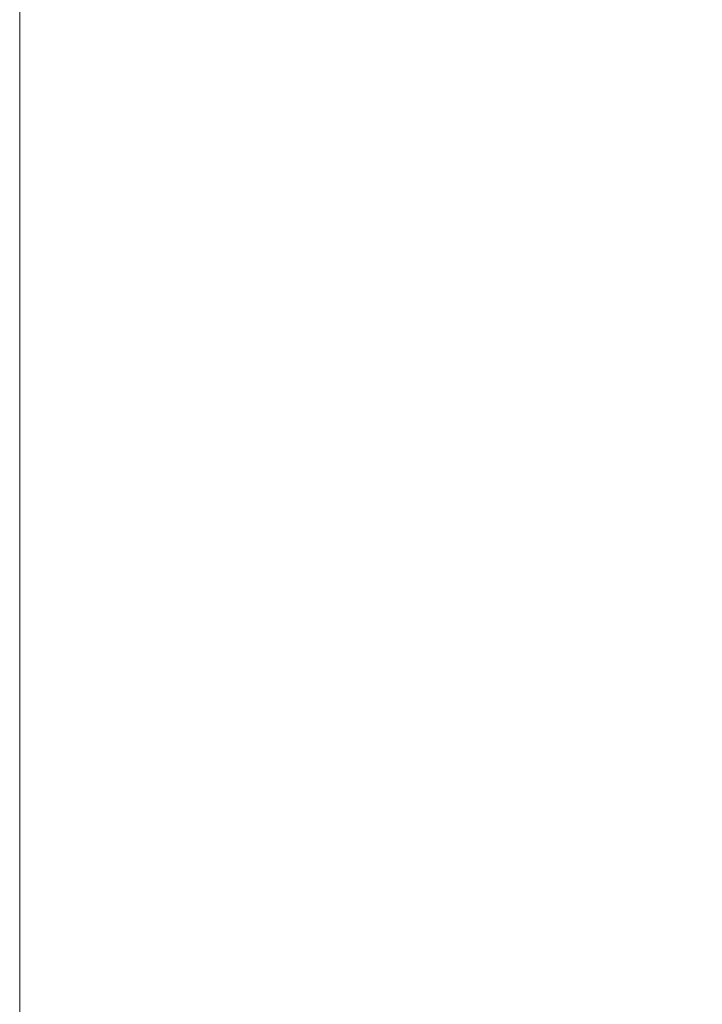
# Model space of a CAD drawing. Header units: millimetres. Extents: x 0 to 594, y 0 to 420.
# Tile 4 of 49: x 73 to 95, y 90 to 121. Entities that reach past the tile are written whole.
import ezdxf

# ---------------------------------------------------------------- set-up
doc = ezdxf.new("R2010")
doc.units = ezdxf.units.MM
doc.styles.add('SLDTEXTSTYLE0', font='TXT', dxfattribs={"width": 0.605})
doc.dimstyles.new('SLDDIMSTYLE4', dxfattribs={"dimtxt": 3.5, "dimasz": 3.302, "dimexe": 0, "dimexo": 0.0625, "dimgap": 0.875, "dimtad": 1, "dimdec": 3, "dimlfac": 10, "dimrnd": 1e-09, "dimzin": 12, "dimdsep": 46, "dimtxsty": 'SLDTEXTSTYLE0', "dimsah": 1, "dimcen": 0.09, "dimadec": 0, "dimazin": 3, "dimtfac": 1, "dimtofl": 0, "dimtmove": 0, "dimatfit": 3, "dimfxl": 1, "dimfrac": 2, "dimtolj": 1, "dimtzin": 12, "dimarcsym": 0})

# ---------------------------------------------------------------- blocks, each defined once
blk = doc.blocks.new('_D_14')
at = {"color": 7, "linetype": 'Continuous', "lineweight": 0}
for p, q in [((105.759, 96.255), (106.114, 59.626)), ((115.705, 96.255), (116.059, 59.723)), ((90, 65.435), (90.801, 65.443)), ((90, 65.435), (90.044, 60.873)), ((99.885, 65.531), (99.084, 65.523)), ((99.885, 65.531), (99.93, 60.969)), ((90.044, 60.873), (90.845, 60.881)), ((99.93, 60.969), (99.128, 60.961)), ((106.105, 60.626), (116.049, 60.723)), ((106.105, 60.626), (86.589, 60.437))]:
    blk.add_line(p, q, dxfattribs=at)
for points in [[(106.105, 60.626), (109.412, 60.15), (109.402, 61.166)], [(116.049, 60.723), (112.743, 61.199), (112.753, 60.183)]]:
    blk.add_solid(points, dxfattribs=at)
at = {"color": 7, "linetype": 'Continuous', "lineweight": 0, "char_height": 3.5, "attachment_point": 1, "rotation": 0.5558, "style": 'SLDTEXTSTYLE0'}
for s, insert in [('%%c', (89.808, 70.347)), ('94', (94.638, 70.394)), ('3,7', (91.607, 64.997))]:
    blk.add_mtext(s, dxfattribs=dict(at, insert=insert))

msp = doc.modelspace()

# ---------------------------------------------------------------- linework, layer by layer
at = {"color": 7, "linetype": 'Continuous', "lineweight": 0}
msp.add_line((73.12428, 188.9581), (73.12428, 73.09354), dxfattribs=at)

# ---------------------------------------------------------------- dimensions: what is measured, and where the dimension line sits
dim = msp.add_linear_dim(base=(116.04946, 60.7226), p1=(105.74943, 97.25509), p2=(115.69503, 97.25509), angle=0.555844, text='%%c<>', dimstyle='SLDDIMSTYLE4', dxfattribs=at)
dim.commit()
dim.dimension.update_dxf_attribs({"geometry": '_D_14', "text_midpoint": (94.72223, 60.51569), "dimtype": 160})

doc.saveas('drawing.dxf')
